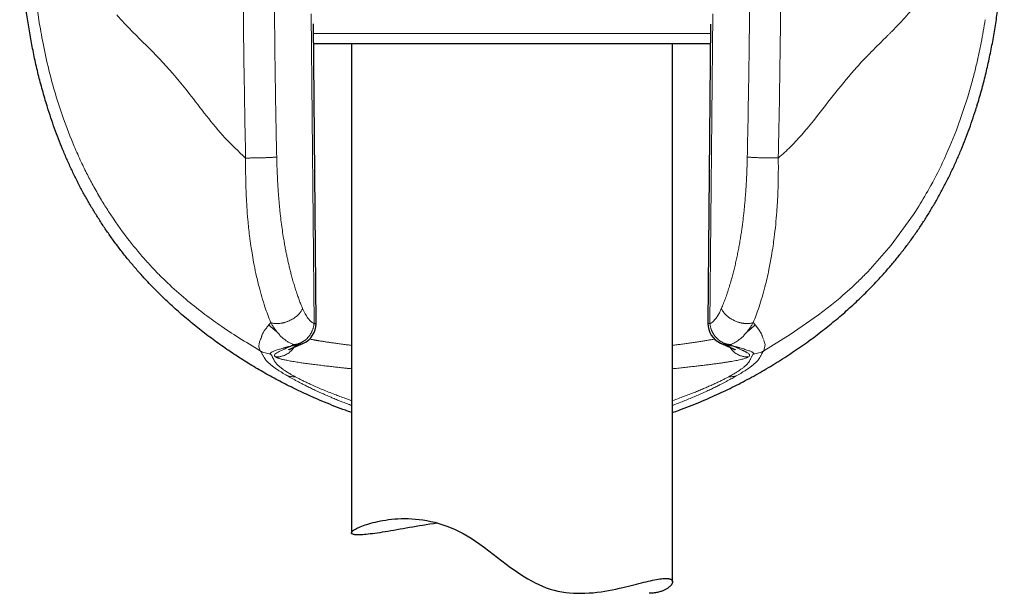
# Model space of a CAD drawing. Header units: millimetres. Extents: x 8 to 817, y 12 to 837.
# Tile 54 of 70: x 439 to 485, y 557 to 584. Entities that reach past the tile are written whole.
import ezdxf

# ---------------------------------------------------------------- set-up
doc = ezdxf.new("R2010")
doc.units = ezdxf.units.MM

msp = doc.modelspace()

# ---------------------------------------------------------------- linework, layer by layer
at = {"color": 252, "linetype": 'Continuous', "lineweight": 0}
for p, q in [((452.651, 583.82), (452.779, 569.332)), ((471.277, 569.332), (471.404, 583.82)), ((452.753, 582.889), (471.304, 582.889)), ((483.334, 579.985), (482.79, 578.385)), ((480.877, 574.579), (480.78, 574.43)), ((480.877, 574.579), (480.958, 574.706)), ((480.78, 574.43), (479.744, 573.004)), ((479.744, 573.004), (478.647, 571.758)), ((477.336, 570.532), (476.952, 570.215)), ((476.952, 570.215), (476.345, 569.744)), ((476.345, 569.744), (475.021, 568.822)), ((450.759, 569.38), (450.672, 569.273)), ((473.297, 569.38), (473.385, 569.275)), ((473.385, 569.275), (473.547, 569.072)), ((473.547, 569.072), (473.68, 568.859)), ((450.328, 568.726), (450.322, 568.7)), ((450.33, 568.738), (450.328, 568.726)), ((473.744, 568.681), (473.76, 568.63)), ((473.76, 568.63), (473.782, 568.592)), ((475.021, 568.822), (473.788, 568.066)), ((473.795, 568.56), (473.816, 568.5)), ((451.824, 568.357), (451.873, 568.36)), ((451.873, 568.351), (451.824, 568.357)), ((472.183, 568.36), (472.232, 568.357)), ((472.232, 568.357), (472.183, 568.351)), ((473.85, 568.358), (473.788, 568.066)), ((473.816, 568.5), (473.85, 568.358)), ((450.976, 567.785), (450.987, 567.778)), ((473.069, 567.778), (473.079, 567.785)), ((451.466, 566.936), (451.549, 566.888)), ((451.9, 566.853), (451.889, 566.859)), ((472.167, 566.859), (472.156, 566.853)), ((472.59, 566.936), (472.507, 566.888))]:
    msp.add_line(p, q, dxfattribs=at)
at = {"color": 7, "linetype": 'Continuous', "lineweight": 30}
for p, q in [((452.873, 569.341), (452.749, 583.347)), ((471.306, 583.336), (471.183, 569.341)), ((471.299, 582.411), (452.756, 582.411)), ((454.528, 582.411), (454.528, 559.553)), ((469.528, 557.267), (469.528, 582.411)), ((440.326, 579.45), (440.306, 579.513)), ((483.749, 579.513), (483.73, 579.451)), ((479.044, 571.287), (479.027, 571.268)), ((452.174, 568.373), (452.16, 568.367)), ((471.896, 568.368), (471.883, 568.373))]:
    msp.add_line(p, q, dxfattribs=at)
at = {"color": 7, "linetype": 'Continuous', "lineweight": 30, "flags": 128}
msp.add_lwpolyline([(458.55, 560.014), (458.526, 560.01), (458.357, 559.984), (458.189, 559.958), (458.024, 559.931), (457.862, 559.905), (457.702, 559.878), (457.545, 559.851), (457.391, 559.824), (457.239, 559.798), (457.091, 559.772), (456.945, 559.747), (456.803, 559.722), (456.654, 559.696), (456.509, 559.671), (456.367, 559.647), (456.23, 559.624), (456.098, 559.602), (455.969, 559.582), (455.846, 559.563), (455.727, 559.546), (455.613, 559.53), (455.504, 559.515), (455.4, 559.502), (455.302, 559.491), (455.214, 559.482), (455.13, 559.475), (455.052, 559.469), (454.979, 559.465), (454.91, 559.462), (454.848, 559.461), (454.79, 559.462), (454.739, 559.465), (454.692, 559.469), (454.652, 559.475), (454.617, 559.482), (454.588, 559.492), (454.565, 559.502), (454.548, 559.514), (454.536, 559.527), (454.529, 559.542), (454.528, 559.558), (454.532, 559.576), (454.542, 559.594), (454.557, 559.614), (454.578, 559.636), (454.604, 559.658), (454.635, 559.681), (454.672, 559.706), (454.715, 559.731), (454.763, 559.757), (454.816, 559.784), (454.875, 559.811), (454.939, 559.839), (455.008, 559.867), (455.083, 559.896), (455.163, 559.924), (455.249, 559.953), (455.339, 559.981), (455.435, 560.008), (455.536, 560.035), (455.645, 560.062), (455.758, 560.088), (455.877, 560.112), (456.001, 560.134), (456.13, 560.155), (456.265, 560.174), (456.404, 560.19), (456.549, 560.203), (456.698, 560.213), (456.852, 560.219), (457.011, 560.222), (457.175, 560.22), (457.342, 560.213), (457.513, 560.201), (457.689, 560.183), (457.867, 560.16), (458.05, 560.13), (458.235, 560.093), (458.424, 560.048), (458.614, 559.996), (458.802, 559.937), (458.99, 559.871), (459.179, 559.796), (459.368, 559.714), (459.557, 559.623), (459.745, 559.524), (459.932, 559.417), (460.116, 559.302), (460.325, 559.164), (460.531, 559.02), (460.736, 558.871), (460.94, 558.719), (461.143, 558.563), (461.346, 558.407), (461.551, 558.251), (461.756, 558.095), (461.964, 557.942), (462.174, 557.791), (462.388, 557.645), (462.605, 557.505), (462.769, 557.405), (462.935, 557.31), (463.105, 557.221), (463.277, 557.137), (463.452, 557.06), (463.63, 556.99), (463.812, 556.929), (463.996, 556.876), (464.176, 556.833), (464.357, 556.798), (464.539, 556.77), (464.72, 556.75), (464.902, 556.737), (465.082, 556.73), (465.26, 556.729), (465.437, 556.733), (465.629, 556.744), (465.817, 556.759), (466.003, 556.779), (466.186, 556.803), (466.365, 556.831), (466.54, 556.861), (466.712, 556.894), (466.88, 556.928), (467.044, 556.964), (467.203, 557), (467.338, 557.032), (467.469, 557.064), (467.597, 557.096), (467.722, 557.127), (467.843, 557.158), (467.961, 557.188), (468.075, 557.217), (468.186, 557.245), (468.293, 557.271), (468.396, 557.296), (468.495, 557.319), (468.59, 557.34), (468.683, 557.36), (468.772, 557.377), (468.857, 557.392), (468.936, 557.404), (469.011, 557.413), (469.082, 557.42), (469.147, 557.425), (469.208, 557.426), (469.208, 557.426)], dxfattribs=at)
at = {"color": 7, "linetype": 'Continuous', "lineweight": 30}
for centre, start, end in [((451.873, 569.332), 294.4837, 0), ((451.873, 569.332), 0, 0.5074), ((472.183, 569.332), 179.4912, 245.5009)]:
    msp.add_arc(centre, 1, start, end, dxfattribs=at)
for points, knots in [([(440.306, 579.513), (440.233, 579.757), (440.087, 580.245), (439.895, 580.984), (439.724, 581.724), (439.575, 582.466), (439.445, 583.211), (439.334, 583.957), (439.239, 584.731), (439.161, 585.531), (439.1, 586.359), (439.058, 587.188), (439.032, 588.02), (439.029, 588.575), (439.028, 588.852)], [0, 0, 0, 0, 0.080949, 0.161507, 0.241757, 0.321771, 0.401616, 0.481352, 0.56103, 0.648666, 0.736342, 0.8241, 0.911977, 1, 1, 1, 1]), ([(483.75, 579.513), (483.822, 579.753), (483.965, 580.233), (484.154, 580.962), (484.323, 581.696), (484.472, 582.436), (484.602, 583.18), (484.713, 583.929), (484.81, 584.706), (484.89, 585.511), (484.953, 586.344), (484.996, 587.179), (485.023, 588.016), (485.026, 588.573), (485.028, 588.852)], [0, 0, 0, 0, 0.079455, 0.158984, 0.238608, 0.318341, 0.398193, 0.478163, 0.558248, 0.646458, 0.734772, 0.823159, 0.911582, 1, 1, 1, 1]), ([(445.015, 571.282), (444.894, 571.412), (444.653, 571.673), (444.304, 572.076), (443.965, 572.488), (443.637, 572.91), (443.322, 573.338), (443.02, 573.772), (442.732, 574.21), (442.455, 574.655), (442.189, 575.108), (441.934, 575.571), (441.69, 576.041), (441.458, 576.517), (441.239, 576.999), (441.032, 577.483), (440.838, 577.97), (440.657, 578.458), (440.484, 578.951), (440.379, 579.284), (440.326, 579.45)], [0, 0, 0, 0, 0.055982, 0.112088, 0.168285, 0.22454, 0.28082, 0.336085, 0.391306, 0.446449, 0.50148, 0.557371, 0.613152, 0.668867, 0.724559, 0.780269, 0.835039, 0.889896, 0.944874, 1, 1, 1, 1]), ([(481.857, 575.095), (481.944, 575.251), (482.117, 575.562), (482.362, 576.037), (482.596, 576.516), (482.817, 577), (483.024, 577.486), (483.219, 577.974), (483.401, 578.462), (483.573, 578.955), (483.678, 579.286), (483.731, 579.451)], [0, 0, 0, 0, 0.112672, 0.22506, 0.33722, 0.449204, 0.56106, 0.670833, 0.78056, 0.890273, 1, 1, 1, 1]), ([(479.045, 571.286), (479.168, 571.419), (479.414, 571.685), (479.768, 572.094), (480.109, 572.509), (480.436, 572.93), (480.748, 573.355), (481.046, 573.784), (481.329, 574.215), (481.6, 574.652), (481.771, 574.948), (481.857, 575.095)], [0, 0, 0, 0, 0.11475, 0.228687, 0.341818, 0.454218, 0.565964, 0.67515, 0.783842, 0.892106, 1, 1, 1, 1]), ([(452.788, 565.868), (452.546, 565.977), (452.062, 566.195), (451.35, 566.549), (450.649, 566.924), (449.961, 567.322), (449.286, 567.741), (448.626, 568.183), (447.981, 568.645), (447.351, 569.13), (446.739, 569.635), (446.144, 570.163), (445.567, 570.709), (445.199, 571.091), (445.015, 571.282)], [0, 0, 0, 0, 0.083426, 0.166822, 0.250186, 0.333516, 0.416815, 0.500089, 0.583346, 0.6666, 0.749868, 0.833172, 0.916539, 1, 1, 1, 1]), ([(471.288, 565.877), (471.564, 566.002), (472.116, 566.252), (472.924, 566.664), (473.714, 567.101), (474.485, 567.565), (475.234, 568.053), (475.946, 568.555), (476.622, 569.068), (477.262, 569.59), (477.877, 570.131), (478.468, 570.688), (478.841, 571.075), (479.028, 571.268)], [0, 0, 0, 0, 0.095843, 0.191375, 0.286528, 0.381229, 0.475404, 0.56898, 0.656597, 0.743561, 0.829816, 0.915311, 1, 1, 1, 1]), ([(451.594, 568.11), (451.594, 568.11), (451.594, 568.11), (451.595, 568.111), (451.597, 568.112), (451.601, 568.115), (451.608, 568.118), (451.615, 568.122), (451.623, 568.126), (451.63, 568.13), (451.637, 568.133), (451.643, 568.136), (451.65, 568.139), (451.657, 568.143), (451.666, 568.147), (451.678, 568.153), (451.693, 568.16), (451.714, 568.169), (451.738, 568.181), (451.768, 568.194), (451.802, 568.209), (451.839, 568.226), (451.88, 568.244), (451.926, 568.264), (451.977, 568.286), (452.036, 568.312), (452.097, 568.338), (452.14, 568.357), (452.161, 568.366)], [0, 0, 0, 0, 0.008081, 0.032665, 0.060817, 0.091596, 0.126056, 0.162096, 0.193369, 0.215963, 0.23431, 0.252154, 0.269977, 0.287778, 0.305826, 0.330859, 0.361966, 0.399165, 0.442472, 0.49191, 0.547505, 0.600082, 0.657226, 0.718967, 0.785335, 0.85637, 0.932116, 1, 1, 1, 1]), ([(452.173, 568.372), (452.192, 568.38), (452.23, 568.397), (452.268, 568.414), (452.287, 568.422)], [0, 0, 0, 0, 0.500764, 1, 1, 1, 1]), ([(471.768, 568.422), (471.787, 568.414), (471.825, 568.397), (471.863, 568.38), (471.883, 568.372)], [0, 0, 0, 0, 0.4992361, 1, 1, 1, 1]), ([(471.895, 568.366), (471.916, 568.357), (471.96, 568.338), (472.022, 568.311), (472.08, 568.285), (472.132, 568.263), (472.177, 568.243), (472.216, 568.226), (472.248, 568.212), (472.275, 568.2), (472.296, 568.19), (472.314, 568.182), (472.33, 568.175), (472.343, 568.169), (472.353, 568.164), (472.362, 568.16), (472.37, 568.156), (472.379, 568.152), (472.39, 568.147), (472.4, 568.142), (472.411, 568.136), (472.422, 568.131), (472.431, 568.127), (472.438, 568.123), (472.444, 568.12), (472.45, 568.117), (472.454, 568.115), (472.458, 568.113), (472.46, 568.111), (472.461, 568.111), (472.461, 568.111), (472.461, 568.111)], [0, 0, 0, 0, 0.069153, 0.145811, 0.217055, 0.282936, 0.343493, 0.398761, 0.448769, 0.486004, 0.519702, 0.549873, 0.576524, 0.599663, 0.619298, 0.635433, 0.650138, 0.67128, 0.695435, 0.722597, 0.752756, 0.782794, 0.812528, 0.838277, 0.861712, 0.886793, 0.91367, 0.941249, 0.968881, 0.998495, 1, 1, 1, 1]), ([(454.528, 565.181), (454.433, 565.215), (454.174, 565.306), (453.754, 565.466), (453.268, 565.661), (452.948, 565.799), (452.788, 565.868)], [0, 0, 0, 0, 0.1605444, 0.4403786, 0.7202035, 1, 1, 1, 1]), ([(469.528, 565.181), (469.629, 565.217), (469.895, 565.31), (470.321, 565.473), (470.807, 565.669), (471.128, 565.808), (471.288, 565.877)], [0, 0, 0, 0, 0.16953, 0.446653, 0.723495, 1, 1, 1, 1]), ([(469.208, 557.426), (469.227, 557.426), (469.264, 557.425), (469.314, 557.421), (469.359, 557.414), (469.399, 557.404), (469.434, 557.391), (469.463, 557.376), (469.487, 557.359), (469.506, 557.338), (469.519, 557.316), (469.526, 557.291), (469.529, 557.265), (469.525, 557.236), (469.517, 557.207), (469.503, 557.176), (469.484, 557.144), (469.46, 557.112), (469.431, 557.078), (469.396, 557.045), (469.357, 557.011), (469.312, 556.977), (469.262, 556.944), (469.206, 556.912), (469.145, 556.881), (469.077, 556.85), (469.001, 556.821), (468.917, 556.794), (468.826, 556.771), (468.728, 556.752), (468.625, 556.738), (468.526, 556.73), (468.459, 556.729), (468.432, 556.729)], [0, 0, 0, 0, 0.031602, 0.063204, 0.094922, 0.126639, 0.158472, 0.190304, 0.222248, 0.254192, 0.286246, 0.318299, 0.350457, 0.382614, 0.414129, 0.445644, 0.477249, 0.508853, 0.540546, 0.572239, 0.604018, 0.635797, 0.667665, 0.699532, 0.731493, 0.763453, 0.798528, 0.833638, 0.868887, 0.904136, 0.939579, 0.97502, 1, 1, 1, 1])]:
    msp.add_open_spline(points, degree=3, knots=knots, dxfattribs=at)
at = {"color": 252, "linetype": 'Continuous', "lineweight": 0}
for points, knots in [([(439.532, 588.852), (439.539, 588.274), (439.554, 587.106), (439.676, 585.33), (439.839, 584.146), (439.922, 583.542)], [0, 0, 0, 0, 0.324014, 0.655125, 1, 1, 1, 1]), ([(449.585, 577.075), (449.573, 577.652), (449.546, 578.908), (449.512, 580.95), (449.482, 583.305), (449.46, 585.974), (449.457, 587.858), (449.456, 588.852)], [0, 0, 0, 0, 0.146911, 0.3203551, 0.5203364, 0.7468724, 1, 1, 1, 1]), ([(451.035, 577.123), (451.023, 577.681), (451, 578.796), (450.972, 580.469), (450.949, 582.144), (450.931, 583.819), (450.918, 585.496), (450.91, 587.174), (450.909, 588.293), (450.909, 588.852)], [0, 0, 0, 0, 0.142685, 0.285414, 0.428196, 0.571038, 0.713948, 0.856933, 1, 1, 1, 1]), ([(473.147, 588.852), (473.146, 588.293), (473.145, 587.174), (473.137, 585.496), (473.125, 583.819), (473.107, 582.144), (473.083, 580.469), (473.055, 578.796), (473.032, 577.681), (473.021, 577.123)], [0, 0, 0, 0, 0.1430706, 0.2860575, 0.4289682, 0.5718102, 0.7145911, 0.8573185, 1, 1, 1, 1]), ([(474.468, 577.08), (474.507, 579.041), (474.584, 582.963), (474.594, 586.889), (474.6, 588.852)], [0, 0, 0, 0, 0.500006, 1, 1, 1, 1]), ([(481.099, 584.477), (480.89, 584.222), (480.474, 583.714), (480.005, 583.235), (479.771, 582.997)], [0, 0, 0, 0, 0.503271, 1, 1, 1, 1]), ([(443.559, 583.762), (443.708, 583.6), (444.004, 583.278), (444.321, 582.959), (444.478, 582.801)], [0, 0, 0, 0, 0.503048, 1, 1, 1, 1]), ([(439.922, 583.542), (439.984, 583.169), (440.116, 582.381), (440.374, 581.226), (440.687, 580.071), (441.07, 578.869), (441.397, 578.058), (441.578, 577.611)], [0, 0, 0, 0, 0.18327, 0.386117, 0.574014, 0.765104, 1, 1, 1, 1]), ([(484.134, 583.542), (484.105, 583.365), (484.047, 583.002), (483.943, 582.447), (483.823, 581.865), (483.683, 581.258), (483.522, 580.628), (483.398, 580.203), (483.334, 579.985)], [0, 0, 0, 0, 0.146715, 0.301432, 0.464128, 0.634787, 0.813406, 1, 1, 1, 1]), ([(479.771, 582.997), (479.737, 582.962), (479.673, 582.897), (479.608, 582.831), (479.577, 582.8)], [0, 0, 0, 0, 0.530901, 1, 1, 1, 1]), ([(444.478, 582.801), (444.89, 582.397), (445.714, 581.589), (446.815, 580.281), (447.747, 579.047), (448.596, 577.997), (449.252, 577.385), (449.585, 577.075)], [0, 0, 0, 0, 0.249273, 0.498161, 0.664895, 0.830446, 1, 1, 1, 1]), ([(479.577, 582.8), (479.421, 582.644), (479.187, 582.411), (478.909, 582.134), (478.774, 581.997), (478.711, 581.932), (478.683, 581.902), (478.672, 581.89), (478.667, 581.886), (478.666, 581.884), (478.666, 581.883)], [0, 0, 0, 0, 0.523139, 0.779993, 0.903758, 0.961525, 0.986167, 0.995284, 0.998308, 1, 1, 1, 1]), ([(478.666, 581.883), (478.583, 581.799), (478.406, 581.619), (478.232, 581.428), (478.139, 581.326)], [0, 0, 0, 0, 0.470214, 1, 1, 1, 1]), ([(478.139, 581.326), (477.811, 580.942), (477.155, 580.174), (476.506, 579.324), (476.182, 578.899)], [0, 0, 0, 0, 0.500215, 1, 1, 1, 1]), ([(476.182, 578.899), (476.084, 578.777), (475.905, 578.554), (475.717, 578.338), (475.632, 578.241)], [0, 0, 0, 0, 0.548286, 1, 1, 1, 1]), ([(475.632, 578.241), (475.443, 578.03), (475.161, 577.715), (474.807, 577.374), (474.628, 577.213), (474.54, 577.137), (474.499, 577.103), (474.479, 577.087), (474.471, 577.082), (474.468, 577.08)], [0, 0, 0, 0, 0.514495, 0.769708, 0.894636, 0.954701, 0.981751, 0.993176, 1, 1, 1, 1]), ([(482.79, 578.385), (482.583, 577.876), (482.204, 576.943), (481.576, 575.72), (481.148, 575.018), (480.958, 574.706)], [0, 0, 0, 0, 0.399682, 0.732943, 1, 1, 1, 1]), ([(441.578, 577.611), (441.684, 577.369), (441.877, 576.928), (442.186, 576.3), (442.501, 575.707), (442.831, 575.131), (443.068, 574.755), (443.18, 574.577)], [0, 0, 0, 0, 0.230082, 0.4197681, 0.6103057, 0.815912, 1, 1, 1, 1]), ([(449.585, 577.075), (449.584, 576.968), (449.582, 576.775), (449.583, 576.463), (449.587, 576.142), (449.596, 575.736), (449.613, 575.29), (449.642, 574.753), (449.689, 574.135), (449.754, 573.523), (449.823, 573.01), (449.887, 572.6), (449.962, 572.169), (450.069, 571.639), (450.237, 570.931), (450.462, 570.146), (450.665, 569.623), (450.759, 569.38)], [0, 0, 0, 0, 0.037845, 0.068137, 0.110551, 0.151393, 0.212244, 0.269899, 0.344065, 0.436134, 0.495244, 0.53662, 0.592223, 0.662161, 0.746488, 0.882381, 1, 1, 1, 1]), ([(451.035, 577.123), (451.021, 577.122), (450.992, 577.119), (450.937, 577.114), (450.873, 577.11), (450.799, 577.105), (450.715, 577.1), (450.643, 577.097), (450.584, 577.095), (450.539, 577.093), (450.485, 577.091), (450.431, 577.089), (450.377, 577.087), (450.307, 577.085), (450.223, 577.083), (450.127, 577.081), (450.038, 577.08), (449.957, 577.079), (449.885, 577.078), (449.817, 577.077), (449.755, 577.077), (449.699, 577.076), (449.653, 577.076), (449.616, 577.076), (449.594, 577.075), (449.585, 577.075)], [0, 0, 0, 0, 0.0554831, 0.1131556, 0.1728523, 0.2343541, 0.2973883, 0.3616333, 0.3832654, 0.4158621, 0.4504777, 0.4842406, 0.5170899, 0.5489739, 0.6096615, 0.6660825, 0.7181101, 0.765715, 0.8089428, 0.8478932, 0.889175, 0.924758, 0.9549179, 0.9799188, 1, 1, 1, 1]), ([(452.244, 570.043), (452.217, 570.109), (452.162, 570.24), (452.084, 570.445), (452.007, 570.657), (451.934, 570.876), (451.862, 571.101), (451.794, 571.333), (451.731, 571.56), (451.674, 571.778), (451.622, 571.988), (451.572, 572.202), (451.525, 572.418), (451.479, 572.639), (451.436, 572.862), (451.395, 573.089), (451.349, 573.365), (451.298, 573.693), (451.246, 574.075), (451.207, 574.412), (451.176, 574.701), (451.153, 574.94), (451.133, 575.175), (451.112, 575.44), (451.092, 575.736), (451.073, 576.071), (451.057, 576.415), (451.044, 576.766), (451.038, 577.004), (451.035, 577.123)], [0, 0, 0, 0, 0.03526, 0.070651, 0.106208, 0.141969, 0.177968, 0.214239, 0.250818, 0.281896, 0.313005, 0.344166, 0.375399, 0.406722, 0.438155, 0.469718, 0.501428, 0.552197, 0.603568, 0.655614, 0.686629, 0.717917, 0.749492, 0.778781, 0.821236, 0.86456, 0.908778, 0.953917, 1, 1, 1, 1]), ([(473.021, 577.123), (473.017, 576.981), (473.01, 576.701), (472.993, 576.286), (472.975, 575.936), (472.958, 575.648), (472.942, 575.419), (472.924, 575.187), (472.903, 574.951), (472.88, 574.709), (472.855, 574.469), (472.828, 574.233), (472.799, 573.999), (472.767, 573.769), (472.734, 573.543), (472.697, 573.305), (472.655, 573.056), (472.607, 572.798), (472.557, 572.544), (472.504, 572.295), (472.448, 572.049), (472.39, 571.808), (472.324, 571.556), (472.251, 571.294), (472.17, 571.025), (472.085, 570.766), (471.998, 570.515), (471.907, 570.274), (471.843, 570.12), (471.812, 570.044)], [0, 0, 0, 0, 0.054609, 0.107905, 0.15993, 0.19001, 0.219674, 0.24893, 0.280422, 0.312339, 0.343981, 0.375361, 0.406495, 0.4374, 0.468089, 0.498581, 0.534779, 0.570797, 0.606664, 0.642407, 0.678056, 0.71364, 0.749188, 0.791817, 0.834042, 0.875916, 0.917496, 0.958838, 1, 1, 1, 1]), ([(474.468, 577.08), (474.441, 577.079), (474.385, 577.078), (474.293, 577.078), (474.195, 577.078), (474.091, 577.079), (473.983, 577.08), (473.871, 577.082), (473.759, 577.084), (473.649, 577.088), (473.542, 577.091), (473.44, 577.095), (473.346, 577.1), (473.261, 577.104), (473.185, 577.109), (473.12, 577.114), (473.064, 577.119), (473.035, 577.122), (473.021, 577.123)], [0, 0, 0, 0, 0.056337, 0.114918, 0.175571, 0.238067, 0.302119, 0.36739, 0.433501, 0.500038, 0.566574, 0.632682, 0.697948, 0.761993, 0.824478, 0.885118, 0.943683, 1, 1, 1, 1]), ([(474.468, 577.08), (474.47, 576.906), (474.472, 576.558), (474.466, 576.047), (474.452, 575.526), (474.429, 575.032), (474.395, 574.506), (474.348, 573.958), (474.289, 573.428), (474.222, 572.94), (474.143, 572.437), (474.022, 571.795), (473.873, 571.148), (473.715, 570.573), (473.576, 570.129), (473.438, 569.733), (473.342, 569.494), (473.296, 569.38)], [0, 0, 0, 0, 0.061305, 0.122791, 0.181039, 0.246333, 0.299594, 0.370595, 0.445736, 0.495462, 0.554003, 0.637636, 0.746546, 0.816841, 0.882534, 0.94359, 1, 1, 1, 1]), ([(443.18, 574.577), (443.467, 574.151), (443.988, 573.378), (444.576, 572.685), (444.84, 572.375)], [0, 0, 0, 0, 0.552011, 1, 1, 1, 1]), ([(444.84, 572.375), (444.972, 572.227), (445.22, 571.951), (445.584, 571.575), (445.812, 571.355), (445.926, 571.245)], [0, 0, 0, 0, 0.363279, 0.678903, 1, 1, 1, 1]), ([(478.647, 571.758), (478.496, 571.606), (478.202, 571.308), (477.765, 570.902), (477.482, 570.658), (477.336, 570.532)], [0, 0, 0, 0, 0.3356992, 0.6559288, 1, 1, 1, 1]), ([(445.926, 571.245), (446.216, 570.979), (446.783, 570.461), (447.57, 569.842), (448.373, 569.26), (449.247, 568.673), (449.927, 568.269), (450.267, 568.066)], [0, 0, 0, 0, 0.209239, 0.408429, 0.599037, 0.799277, 1, 1, 1, 1]), ([(450.759, 569.38), (450.772, 569.376), (450.8, 569.367), (450.848, 569.355), (450.905, 569.346), (450.971, 569.339), (451.049, 569.336), (451.134, 569.339), (451.194, 569.346), (451.226, 569.351), (451.231, 569.352), (451.236, 569.352), (451.241, 569.353), (451.254, 569.355), (451.275, 569.359), (451.308, 569.365), (451.347, 569.374), (451.391, 569.385), (451.441, 569.4), (451.497, 569.418), (451.558, 569.441), (451.633, 569.473), (451.716, 569.514), (451.804, 569.565), (451.883, 569.618), (451.953, 569.672), (452.014, 569.726), (452.07, 569.782), (452.12, 569.839), (452.162, 569.896), (452.196, 569.949), (452.223, 569.998), (452.237, 570.029), (452.244, 570.043)], [0, 0, 0, 0, 0.026327, 0.057035, 0.092406, 0.132732, 0.17829, 0.22932, 0.276543, 0.279627, 0.282173, 0.284887, 0.287771, 0.290824, 0.305754, 0.323824, 0.34508, 0.369562, 0.397306, 0.428327, 0.462617, 0.500134, 0.556415, 0.610357, 0.661731, 0.710379, 0.756211, 0.799192, 0.847023, 0.89086, 0.930848, 0.967163, 1, 1, 1, 1]), ([(452.779, 569.332), (452.759, 569.344), (452.72, 569.366), (452.661, 569.411), (452.603, 569.464), (452.546, 569.526), (452.486, 569.602), (452.424, 569.692), (452.361, 569.798), (452.3, 569.915), (452.263, 570), (452.244, 570.043)], [0, 0, 0, 0, 0.097907, 0.196445, 0.295995, 0.396922, 0.49958, 0.624009, 0.748511, 0.873655, 1, 1, 1, 1]), ([(471.812, 570.044), (471.797, 570.009), (471.767, 569.94), (471.719, 569.845), (471.67, 569.755), (471.618, 569.673), (471.56, 569.589), (471.496, 569.509), (471.424, 569.436), (471.351, 569.375), (471.301, 569.347), (471.277, 569.332)], [0, 0, 0, 0, 0.10105, 0.201332, 0.301132, 0.400739, 0.500446, 0.628325, 0.753736, 0.877383, 1, 1, 1, 1]), ([(471.812, 570.044), (471.823, 570.019), (471.846, 569.97), (471.891, 569.898), (471.943, 569.829), (472.001, 569.765), (472.062, 569.707), (472.126, 569.653), (472.192, 569.604), (472.257, 569.561), (472.312, 569.529), (472.355, 569.506), (472.381, 569.493), (472.396, 569.486), (472.403, 569.482), (472.41, 569.479), (472.416, 569.476), (472.422, 569.473), (472.428, 569.471), (472.457, 569.457), (472.507, 569.436), (472.577, 569.411), (472.641, 569.391), (472.699, 569.376), (472.752, 569.364), (472.791, 569.357), (472.819, 569.352), (472.84, 569.349), (472.863, 569.346), (472.885, 569.343), (472.906, 569.341), (472.95, 569.338), (473.012, 569.336), (473.088, 569.339), (473.154, 569.346), (473.209, 569.356), (473.256, 569.367), (473.284, 569.376), (473.296, 569.38)], [0, 0, 0, 0, 0.055339, 0.109773, 0.1627, 0.213557, 0.261833, 0.30709, 0.353747, 0.395772, 0.432887, 0.454603, 0.474063, 0.47812, 0.482061, 0.485888, 0.489599, 0.493194, 0.496674, 0.500039, 0.543208, 0.582443, 0.617685, 0.648926, 0.679206, 0.704585, 0.713738, 0.726568, 0.739127, 0.751415, 0.763432, 0.775179, 0.8252, 0.869859, 0.909393, 0.944074, 0.974185, 1, 1, 1, 1]), ([(450.672, 569.273), (450.651, 569.249), (450.609, 569.201), (450.552, 569.131), (450.502, 569.064), (450.457, 569.001), (450.421, 568.944), (450.393, 568.895), (450.371, 568.852), (450.353, 568.812), (450.339, 568.775), (450.333, 568.75), (450.33, 568.738)], [0, 0, 0, 0, 0.131706, 0.260427, 0.385348, 0.505643, 0.620477, 0.706329, 0.787886, 0.864739, 0.936008, 1, 1, 1, 1]), ([(450.672, 569.273), (450.711, 569.235), (450.789, 569.159), (450.913, 569.053), (451, 568.988), (451.043, 568.956)], [0, 0, 0, 0, 0.330764, 0.664293, 1, 1, 1, 1]), ([(450.759, 569.38), (450.77, 569.361), (450.793, 569.32), (450.831, 569.257), (450.874, 569.188), (450.924, 569.114), (450.981, 569.034), (451.021, 568.982), (451.043, 568.955)], [0, 0, 0, 0, 0.122866, 0.263057, 0.420708, 0.595968, 0.789002, 1, 1, 1, 1]), ([(452.779, 569.332), (452.777, 569.315), (452.773, 569.279), (452.764, 569.225), (452.752, 569.17), (452.736, 569.113), (452.716, 569.055), (452.695, 569.002), (452.674, 568.955), (452.653, 568.914), (452.63, 568.872), (452.605, 568.832), (452.578, 568.793), (452.551, 568.755), (452.52, 568.717), (452.478, 568.669), (452.42, 568.612), (452.363, 568.565), (452.321, 568.534), (452.297, 568.517), (452.272, 568.501), (452.246, 568.485), (452.219, 568.47), (452.188, 568.454), (452.15, 568.435), (452.105, 568.417), (452.059, 568.4), (452.016, 568.387), (451.974, 568.377), (451.926, 568.367), (451.891, 568.363), (451.873, 568.36)], [0, 0, 0, 0, 0.036908, 0.074318, 0.112842, 0.152961, 0.19503, 0.239295, 0.269054, 0.300227, 0.332848, 0.366935, 0.397262, 0.429094, 0.462439, 0.497305, 0.560224, 0.630688, 0.650405, 0.670642, 0.691399, 0.712675, 0.734469, 0.75678, 0.789036, 0.823962, 0.861559, 0.893401, 0.922389, 0.957923, 1, 1, 1, 1]), ([(452.779, 569.332), (452.788, 569.333), (452.805, 569.334), (452.824, 569.335), (452.838, 569.336), (452.847, 569.337), (452.853, 569.337), (452.857, 569.338), (452.86, 569.338), (452.863, 569.339), (452.865, 569.339), (452.867, 569.339), (452.869, 569.34), (452.87, 569.34), (452.871, 569.34), (452.872, 569.341), (452.873, 569.342), (452.873, 569.341), (452.873, 569.341)], [0, 0, 0, 0, 0.151906, 0.284196, 0.396866, 0.489915, 0.53906, 0.593047, 0.641577, 0.684648, 0.722261, 0.758526, 0.809057, 0.849976, 0.887059, 0.930011, 0.977802, 1, 1, 1, 1]), ([(471.183, 569.341), (471.187, 569.34), (471.195, 569.337), (471.249, 569.334), (471.277, 569.332)], [0, 0, 0, 0, 0.499995, 1, 1, 1, 1]), ([(472.183, 568.36), (472.169, 568.362), (472.141, 568.365), (472.096, 568.374), (472.051, 568.384), (472.005, 568.398), (471.96, 568.413), (471.913, 568.432), (471.867, 568.454), (471.822, 568.478), (471.779, 568.503), (471.736, 568.533), (471.7, 568.559), (471.673, 568.581), (471.653, 568.598), (471.632, 568.617), (471.611, 568.637), (471.59, 568.657), (471.563, 568.686), (471.529, 568.725), (471.489, 568.775), (471.46, 568.818), (471.44, 568.85), (471.428, 568.869), (471.417, 568.888), (471.406, 568.908), (471.395, 568.929), (471.384, 568.951), (471.373, 568.973), (471.36, 569.003), (471.343, 569.045), (471.323, 569.102), (471.304, 569.169), (471.287, 569.247), (471.28, 569.303), (471.277, 569.332)], [0, 0, 0, 0, 0.030666, 0.063637, 0.099513, 0.133922, 0.166968, 0.203389, 0.243217, 0.275546, 0.310765, 0.348883, 0.385981, 0.403731, 0.422163, 0.441279, 0.461078, 0.481561, 0.502726, 0.542723, 0.586462, 0.633948, 0.648657, 0.663692, 0.679053, 0.694738, 0.710749, 0.727085, 0.743745, 0.76073, 0.795018, 0.836086, 0.883941, 0.938581, 1, 1, 1, 1]), ([(473.385, 569.275), (473.346, 569.237), (473.268, 569.16), (473.143, 569.054), (473.056, 568.989), (473.012, 568.956)], [0, 0, 0, 0, 0.330738, 0.664269, 1, 1, 1, 1]), ([(473.013, 568.955), (473.034, 568.982), (473.075, 569.034), (473.131, 569.114), (473.181, 569.188), (473.225, 569.257), (473.263, 569.32), (473.286, 569.361), (473.297, 569.38)], [0, 0, 0, 0, 0.211, 0.404035, 0.579295, 0.736946, 0.877136, 1, 1, 1, 1]), ([(450.322, 568.7), (450.295, 568.64), (450.241, 568.522), (450.205, 568.376), (450.19, 568.203), (450.236, 568.121), (450.267, 568.066)], [0, 0, 0, 0, 0.203071, 0.400167, 0.590638, 1, 1, 1, 1]), ([(451.043, 568.955), (451.081, 568.909), (451.158, 568.816), (451.281, 568.693), (451.408, 568.584), (451.542, 568.49), (451.68, 568.412), (451.776, 568.375), (451.824, 568.357)], [0, 0, 0, 0, 0.162448, 0.326172, 0.491396, 0.658453, 0.827796, 1, 1, 1, 1]), ([(453.684, 568.431), (453.625, 568.439), (453.505, 568.456), (453.333, 568.482), (453.163, 568.508), (453.046, 568.527), (452.975, 568.539), (452.949, 568.543), (452.923, 568.548), (452.9, 568.552), (452.885, 568.554), (452.876, 568.556), (452.869, 568.557), (452.856, 568.559), (452.837, 568.563), (452.812, 568.567), (452.778, 568.573), (452.734, 568.581), (452.679, 568.592), (452.622, 568.603), (452.585, 568.611), (452.567, 568.615)], [0, 0, 0, 0, 0.129174, 0.263959, 0.404356, 0.550365, 0.574887, 0.599561, 0.624386, 0.649363, 0.665854, 0.667665, 0.674906, 0.686317, 0.70534, 0.730275, 0.76112, 0.809696, 0.868131, 0.936423, 1, 1, 1, 1]), ([(471.489, 568.615), (471.488, 568.615), (471.443, 568.605), (471.339, 568.585), (471.175, 568.555), (470.994, 568.524), (470.801, 568.494), (470.595, 568.462), (470.446, 568.441), (470.372, 568.431)], [0, 0, 0, 0, 0.001598, 0.170659, 0.338655, 0.505587, 0.671455, 0.836259, 1, 1, 1, 1]), ([(472.232, 568.357), (472.268, 568.37), (472.34, 568.397), (472.445, 568.451), (472.548, 568.513), (472.658, 568.593), (472.775, 568.693), (472.897, 568.816), (472.974, 568.909), (473.013, 568.955)], [0, 0, 0, 0, 0.129455, 0.25721, 0.383528, 0.508632, 0.673847, 0.837562, 1, 1, 1, 1]), ([(473.68, 568.859), (473.69, 568.839), (473.703, 568.809), (473.726, 568.75), (473.736, 568.71), (473.744, 568.681)], [0, 0, 0, 0, 0.3362612, 0.502127, 1, 1, 1, 1]), ([(450.747, 567.923), (450.744, 567.929), (450.738, 567.942), (450.746, 567.961), (450.766, 567.981), (450.798, 568.002), (450.842, 568.024), (450.9, 568.049), (450.973, 568.076), (451.062, 568.105), (451.152, 568.133), (451.239, 568.159), (451.3, 568.178), (451.344, 568.191), (451.371, 568.199), (451.397, 568.207), (451.423, 568.215), (451.441, 568.22), (451.449, 568.222)], [0, 0, 0, 0, 0.0739691, 0.150307, 0.2288595, 0.3094356, 0.3918158, 0.4757595, 0.5713142, 0.6681322, 0.7658303, 0.8308707, 0.8969626, 0.9180476, 0.9393139, 0.960746, 0.9815217, 1, 1, 1, 1]), ([(451.731, 568.3), (451.712, 568.291), (451.668, 568.271), (451.597, 568.238), (451.517, 568.202), (451.436, 568.165), (451.358, 568.129), (451.283, 568.094), (451.21, 568.059), (451.139, 568.024), (451.063, 567.984), (450.995, 567.942), (450.948, 567.901), (450.927, 567.867), (450.927, 567.837), (450.943, 567.81), (450.966, 567.793), (450.976, 567.785)], [0, 0, 0, 0, 0.031287, 0.070458, 0.117464, 0.172247, 0.221635, 0.275927, 0.335088, 0.399081, 0.467866, 0.576035, 0.67627, 0.768686, 0.853386, 0.930464, 1, 1, 1, 1]), ([(451.852, 568.232), (451.849, 568.227), (451.831, 568.198), (451.795, 568.15), (451.734, 568.08), (451.659, 568.011), (451.572, 567.945), (451.484, 567.893), (451.398, 567.852), (451.316, 567.823), (451.238, 567.802), (451.167, 567.788), (451.101, 567.781), (451.042, 567.777), (451.005, 567.778), (450.987, 567.778)], [0, 0, 0, 0, 0.016976, 0.097765, 0.176352, 0.289477, 0.396306, 0.496338, 0.58928, 0.675022, 0.753598, 0.825147, 0.889886, 0.948076, 1, 1, 1, 1]), ([(451.449, 568.222), (451.457, 568.225), (451.471, 568.228), (451.489, 568.232), (451.498, 568.234), (451.5, 568.235), (451.501, 568.235), (451.501, 568.235)], [0, 0, 0, 0, 0.522603, 0.869322, 0.961185, 0.995318, 1, 1, 1, 1]), ([(451.501, 568.235), (451.515, 568.238), (451.543, 568.245), (451.587, 568.257), (451.633, 568.27), (451.682, 568.285), (451.715, 568.295), (451.731, 568.3)], [0, 0, 0, 0, 0.170348, 0.358654, 0.561083, 0.775088, 1, 1, 1, 1]), ([(452.16, 568.367), (452.139, 568.358), (452.089, 568.336), (452.005, 568.314), (451.912, 568.299), (451.821, 568.294), (451.761, 568.298), (451.731, 568.3)], [0, 0, 0, 0, 0.1576664, 0.3784428, 0.5929264, 0.8003161, 1, 1, 1, 1]), ([(451.824, 568.357), (451.813, 568.35), (451.792, 568.337), (451.759, 568.318), (451.74, 568.306), (451.731, 568.3)], [0, 0, 0, 0, 0.3372462, 0.6698905, 1, 1, 1, 1]), ([(452.287, 568.423), (452.282, 568.42), (452.263, 568.411), (452.228, 568.398), (452.182, 568.382), (452.131, 568.369), (452.081, 568.359), (452.032, 568.353), (451.985, 568.349), (451.932, 568.348), (451.893, 568.35), (451.873, 568.351)], [0, 0, 0, 0, 0.037264, 0.151381, 0.264268, 0.386855, 0.519149, 0.630639, 0.73106, 0.854184, 1, 1, 1, 1]), ([(454.528, 568.32), (454.467, 568.328), (454.326, 568.345), (454.116, 568.372), (453.894, 568.402), (453.754, 568.421), (453.684, 568.431)], [0, 0, 0, 0, 0.2013174, 0.4620522, 0.7282794, 1, 1, 1, 1]), ([(470.372, 568.431), (470.303, 568.421), (470.166, 568.402), (469.948, 568.374), (469.737, 568.346), (469.594, 568.328), (469.528, 568.32)], [0, 0, 0, 0, 0.266252, 0.527235, 0.782949, 1, 1, 1, 1]), ([(472.183, 568.351), (472.164, 568.35), (472.125, 568.348), (472.066, 568.349), (472.01, 568.354), (471.952, 568.363), (471.892, 568.377), (471.841, 568.393), (471.802, 568.408), (471.782, 568.416), (471.771, 568.421), (471.768, 568.423)], [0, 0, 0, 0, 0.134658, 0.269964, 0.410848, 0.535502, 0.680613, 0.848158, 0.91163, 0.980123, 1, 1, 1, 1]), ([(472.324, 568.3), (472.292, 568.298), (472.227, 568.293), (472.129, 568.3), (472.031, 568.318), (471.952, 568.341), (471.909, 568.361), (471.896, 568.368)], [0, 0, 0, 0, 0.2163195, 0.439294, 0.6678925, 0.9008973, 1, 1, 1, 1]), ([(473.069, 567.778), (473.051, 567.778), (473.014, 567.777), (472.954, 567.781), (472.889, 567.788), (472.817, 567.802), (472.74, 567.823), (472.657, 567.852), (472.571, 567.893), (472.484, 567.945), (472.396, 568.011), (472.322, 568.08), (472.261, 568.15), (472.224, 568.198), (472.207, 568.227), (472.204, 568.231)], [0, 0, 0, 0, 0.051927, 0.11012, 0.174863, 0.246416, 0.324996, 0.410742, 0.50369, 0.603727, 0.710563, 0.823693, 0.902285, 0.983078, 1, 1, 1, 1]), ([(472.324, 568.3), (472.32, 568.303), (472.311, 568.308), (472.297, 568.317), (472.281, 568.327), (472.265, 568.337), (472.249, 568.347), (472.238, 568.353), (472.232, 568.357)], [0, 0, 0, 0, 0.142955, 0.307609, 0.49375, 0.663117, 0.832004, 1, 1, 1, 1]), ([(472.678, 568.201), (472.677, 568.201), (472.674, 568.202), (472.662, 568.206), (472.641, 568.212), (472.615, 568.22), (472.593, 568.226), (472.571, 568.231), (472.552, 568.236), (472.53, 568.241), (472.498, 568.249), (472.45, 568.262), (472.389, 568.28), (472.347, 568.293), (472.324, 568.3)], [0, 0, 0, 0, 0.002473, 0.022743, 0.126268, 0.19978, 0.264847, 0.319462, 0.372681, 0.416274, 0.486761, 0.636692, 0.807989, 1, 1, 1, 1]), ([(472.324, 568.3), (472.406, 568.263), (472.568, 568.189), (472.715, 568.124), (472.801, 568.085), (472.843, 568.066), (472.881, 568.048), (472.916, 568.03), (472.949, 568.013), (473, 567.986), (473.059, 567.949), (473.11, 567.905), (473.132, 567.864), (473.126, 567.824), (473.095, 567.798), (473.079, 567.785)], [0, 0, 0, 0, 0.134926, 0.267313, 0.301453, 0.335333, 0.368933, 0.402231, 0.435207, 0.467839, 0.57293, 0.676595, 0.782562, 0.891866, 1, 1, 1, 1]), ([(472.904, 568.133), (472.869, 568.144), (472.797, 568.165), (472.718, 568.189), (472.678, 568.201)], [0, 0, 0, 0, 0.493302, 1, 1, 1, 1]), ([(473.308, 567.923), (473.311, 567.929), (473.317, 567.94), (473.311, 567.958), (473.295, 567.976), (473.269, 567.995), (473.229, 568.017), (473.173, 568.042), (473.097, 568.07), (473.009, 568.1), (472.939, 568.122), (472.904, 568.133)], [0, 0, 0, 0, 0.090394, 0.183469, 0.279069, 0.377005, 0.477054, 0.604713, 0.734785, 0.866733, 1, 1, 1, 1]), ([(450.747, 567.923), (450.705, 567.926), (450.621, 567.932), (450.497, 567.962), (450.378, 568.005), (450.304, 568.046), (450.267, 568.066)], [0, 0, 0, 0, 0.248996, 0.500009, 0.751017, 1, 1, 1, 1]), ([(450.267, 568.066), (450.283, 568.043), (450.314, 567.999), (450.349, 567.94), (450.378, 567.885), (450.404, 567.834), (450.429, 567.784), (450.454, 567.74), (450.478, 567.701), (450.5, 567.669), (450.526, 567.635), (450.557, 567.598), (450.593, 567.558), (450.638, 567.515), (450.69, 567.467), (450.733, 567.431), (450.754, 567.413)], [0, 0, 0, 0, 0.093316, 0.186604, 0.279886, 0.373175, 0.466477, 0.559797, 0.6148, 0.669816, 0.724841, 0.779867, 0.834889, 0.889911, 0.944941, 1, 1, 1, 1]), ([(451.18, 567.316), (451.159, 567.334), (451.117, 567.37), (451.068, 567.417), (451.027, 567.46), (450.994, 567.5), (450.964, 567.54), (450.937, 567.581), (450.912, 567.625), (450.89, 567.668), (450.869, 567.712), (450.846, 567.759), (450.82, 567.809), (450.789, 567.862), (450.761, 567.903), (450.747, 567.923)], [0, 0, 0, 0, 0.061603, 0.123497, 0.185645, 0.247998, 0.310494, 0.392453, 0.474523, 0.556724, 0.64496, 0.733382, 0.822012, 0.910873, 1, 1, 1, 1]), ([(450.987, 567.778), (450.992, 567.775), (451.003, 567.769), (451.022, 567.758), (451.045, 567.748), (451.074, 567.736), (451.108, 567.723), (451.148, 567.709), (451.194, 567.695), (451.247, 567.68), (451.308, 567.664), (451.377, 567.648), (451.429, 567.636), (451.456, 567.63)], [0, 0, 0, 0, 0.0610924, 0.1288105, 0.2031596, 0.2841451, 0.3717719, 0.4660441, 0.5610186, 0.6619041, 0.7686994, 0.8814003, 1, 1, 1, 1]), ([(473.069, 567.778), (473.054, 567.77), (473.025, 567.753), (472.966, 567.729), (472.894, 567.705), (472.809, 567.68), (472.712, 567.656), (472.637, 567.639), (472.599, 567.631)], [0, 0, 0, 0, 0.164739, 0.330383, 0.496823, 0.663961, 0.83171, 1, 1, 1, 1]), ([(473.308, 567.923), (473.294, 567.902), (473.265, 567.859), (473.232, 567.803), (473.205, 567.75), (473.181, 567.701), (473.158, 567.653), (473.135, 567.61), (473.112, 567.571), (473.089, 567.537), (473.061, 567.5), (473.028, 567.461), (472.988, 567.417), (472.939, 567.37), (472.897, 567.334), (472.876, 567.316)], [0, 0, 0, 0, 0.094519, 0.188743, 0.282709, 0.376447, 0.46998, 0.56333, 0.626107, 0.688822, 0.751456, 0.813946, 0.876232, 0.938262, 1, 1, 1, 1]), ([(473.788, 568.066), (473.773, 568.043), (473.741, 567.998), (473.706, 567.94), (473.677, 567.885), (473.652, 567.834), (473.626, 567.784), (473.601, 567.74), (473.577, 567.701), (473.555, 567.669), (473.529, 567.635), (473.499, 567.598), (473.462, 567.558), (473.418, 567.515), (473.366, 567.467), (473.323, 567.431), (473.301, 567.413)], [0, 0, 0, 0, 0.0933163, 0.1866043, 0.2798869, 0.3731761, 0.4664778, 0.5597972, 0.6148007, 0.6698163, 0.7248413, 0.779867, 0.8348893, 0.8899106, 0.9449413, 1, 1, 1, 1]), ([(473.308, 567.923), (473.35, 567.926), (473.435, 567.932), (473.558, 567.962), (473.678, 568.004), (473.752, 568.045), (473.788, 568.066)], [0, 0, 0, 0, 0.248987, 0.499995, 0.751005, 1, 1, 1, 1]), ([(450.754, 567.413), (450.769, 567.4), (450.799, 567.376), (450.851, 567.336), (450.91, 567.292), (450.977, 567.245), (451.053, 567.193), (451.139, 567.137), (451.235, 567.076), (451.342, 567.01), (451.424, 566.961), (451.466, 566.936)], [0, 0, 0, 0, 0.111713, 0.223405, 0.335059, 0.446692, 0.55836, 0.668163, 0.778236, 0.888768, 1, 1, 1, 1]), ([(451.889, 566.859), (451.852, 566.879), (451.78, 566.919), (451.684, 566.974), (451.597, 567.025), (451.52, 567.072), (451.451, 567.116), (451.386, 567.16), (451.326, 567.202), (451.27, 567.243), (451.222, 567.281), (451.194, 567.304), (451.18, 567.316)], [0, 0, 0, 0, 0.09178, 0.183623, 0.275691, 0.368101, 0.460932, 0.554229, 0.664799, 0.776006, 0.887776, 1, 1, 1, 1]), ([(451.456, 567.63), (451.491, 567.623), (451.559, 567.609), (451.672, 567.588), (451.788, 567.567), (451.908, 567.548), (452.03, 567.528), (452.153, 567.51), (452.274, 567.492), (452.393, 567.476), (452.512, 567.46), (452.63, 567.444), (452.71, 567.434), (452.75, 567.429)], [0, 0, 0, 0, 0.110468, 0.217436, 0.320889, 0.420814, 0.517203, 0.61005, 0.694343, 0.775483, 0.853471, 0.928309, 1, 1, 1, 1]), ([(452.75, 567.429), (452.796, 567.423), (452.888, 567.411), (453.027, 567.394), (453.162, 567.378), (453.295, 567.362), (453.423, 567.347), (453.546, 567.333), (453.664, 567.32), (453.78, 567.307), (453.893, 567.294), (454.004, 567.282), (454.105, 567.271), (454.194, 567.261), (454.271, 567.253), (454.334, 567.246), (454.375, 567.241), (454.397, 567.239), (454.403, 567.239), (454.409, 567.238), (454.415, 567.237), (454.421, 567.237), (454.458, 567.233), (454.494, 567.229), (454.528, 567.225)], [0, 0, 0, 0, 0.092028, 0.179634, 0.262843, 0.341675, 0.416145, 0.486268, 0.552057, 0.613519, 0.67723, 0.735533, 0.788433, 0.835936, 0.873275, 0.906437, 0.932166, 0.935296, 0.93837, 0.941389, 0.944353, 0.947261, 0.950113, 1, 1, 1, 1]), ([(471.306, 567.429), (471.239, 567.42), (471.106, 567.403), (470.893, 567.378), (470.67, 567.351), (470.474, 567.329), (470.309, 567.31), (470.179, 567.296), (470.046, 567.281), (469.91, 567.266), (469.771, 567.251), (469.644, 567.237), (469.562, 567.229), (469.528, 567.225)], [0, 0, 0, 0, 0.130265, 0.261334, 0.393251, 0.526064, 0.596012, 0.666231, 0.736729, 0.807519, 0.878609, 0.950012, 1, 1, 1, 1]), ([(472.599, 567.631), (472.56, 567.623), (472.482, 567.607), (472.35, 567.582), (472.206, 567.558), (472.05, 567.533), (471.882, 567.507), (471.703, 567.481), (471.512, 567.455), (471.374, 567.438), (471.306, 567.429)], [0, 0, 0, 0, 0.123864, 0.24807, 0.372596, 0.497431, 0.622573, 0.748034, 0.873832, 1, 1, 1, 1]), ([(472.876, 567.316), (472.862, 567.304), (472.833, 567.28), (472.783, 567.242), (472.726, 567.2), (472.661, 567.154), (472.591, 567.108), (472.518, 567.062), (472.444, 567.016), (472.361, 566.968), (472.27, 566.916), (472.201, 566.878), (472.167, 566.859)], [0, 0, 0, 0, 0.114261, 0.228048, 0.341248, 0.453786, 0.565634, 0.653054, 0.740111, 0.82688, 0.913464, 1, 1, 1, 1]), ([(473.301, 567.413), (473.286, 567.4), (473.256, 567.376), (473.204, 567.336), (473.145, 567.292), (473.078, 567.245), (473.002, 567.193), (472.917, 567.137), (472.821, 567.076), (472.713, 567.01), (472.631, 566.961), (472.59, 566.936)], [0, 0, 0, 0, 0.111713, 0.223405, 0.335059, 0.446692, 0.55836, 0.668163, 0.778236, 0.888768, 1, 1, 1, 1]), ([(451.9, 566.853), (451.862, 566.852), (451.786, 566.849), (451.675, 566.863), (451.566, 566.891), (451.499, 566.921), (451.466, 566.936)], [0, 0, 0, 0, 0.249041, 0.500003, 0.750962, 1, 1, 1, 1]), ([(451.549, 566.888), (451.586, 566.867), (451.66, 566.824), (451.783, 566.755), (451.914, 566.684), (452.055, 566.609), (452.203, 566.531), (452.371, 566.446), (452.558, 566.353), (452.767, 566.252), (452.986, 566.149), (453.215, 566.046), (453.374, 565.977), (453.453, 565.942)], [0, 0, 0, 0, 0.08216, 0.164377, 0.246731, 0.329285, 0.412087, 0.495172, 0.595272, 0.695824, 0.796817, 0.898224, 1, 1, 1, 1]), ([(453.744, 566.025), (453.648, 566.063), (453.456, 566.138), (453.183, 566.251), (452.924, 566.361), (452.697, 566.462), (452.5, 566.553), (452.329, 566.634), (452.172, 566.711), (452.027, 566.785), (451.942, 566.831), (451.9, 566.853)], [0, 0, 0, 0, 0.126804, 0.252804, 0.378029, 0.502592, 0.601907, 0.701083, 0.800319, 0.89986, 1, 1, 1, 1]), ([(472.156, 566.853), (472.113, 566.831), (472.029, 566.785), (471.883, 566.711), (471.726, 566.634), (471.556, 566.553), (471.374, 566.469), (471.181, 566.383), (470.978, 566.295), (470.764, 566.206), (470.543, 566.116), (470.389, 566.055), (470.311, 566.025)], [0, 0, 0, 0, 0.100138, 0.199677, 0.29891, 0.398084, 0.497397, 0.597002, 0.697012, 0.797497, 0.898492, 1, 1, 1, 1]), ([(472.507, 566.888), (472.476, 566.87), (472.414, 566.834), (472.312, 566.777), (472.203, 566.717), (472.086, 566.654), (471.962, 566.588), (471.83, 566.52), (471.676, 566.441), (471.497, 566.352), (471.291, 566.253), (471.073, 566.151), (470.844, 566.047), (470.683, 565.977), (470.602, 565.942)], [0, 0, 0, 0, 0.068928, 0.138363, 0.208415, 0.279189, 0.350789, 0.423316, 0.496868, 0.595171, 0.694439, 0.794873, 0.896665, 1, 1, 1, 1]), ([(472.59, 566.936), (472.556, 566.921), (472.489, 566.891), (472.381, 566.863), (472.269, 566.849), (472.193, 566.852), (472.156, 566.853)], [0, 0, 0, 0, 0.249038, 0.499997, 0.750959, 1, 1, 1, 1]), ([(453.453, 565.942), (453.479, 565.931), (453.532, 565.908), (453.619, 565.872), (453.716, 565.831), (453.825, 565.786), (453.945, 565.737), (454.066, 565.689), (454.188, 565.641), (454.307, 565.595), (454.421, 565.552), (454.496, 565.524), (454.528, 565.512)], [0, 0, 0, 0, 0.074025, 0.157659, 0.250924, 0.353842, 0.466438, 0.588739, 0.691658, 0.800595, 0.915558, 1, 1, 1, 1]), ([(454.528, 565.739), (454.52, 565.742), (454.424, 565.774), (454.244, 565.839), (453.989, 565.931), (453.826, 565.994), (453.744, 566.025)], [0, 0, 0, 0, 0.027158, 0.352895, 0.677218, 1, 1, 1, 1]), ([(470.311, 566.025), (470.228, 565.993), (470.062, 565.93), (469.802, 565.835), (469.624, 565.772), (469.53, 565.74), (469.528, 565.739)], [0, 0, 0, 0, 0.328614, 0.658825, 0.990493, 1, 1, 1, 1]), ([(470.602, 565.942), (470.521, 565.907), (470.359, 565.838), (470.105, 565.734), (469.843, 565.631), (469.65, 565.556), (469.543, 565.517), (469.528, 565.512)], [0, 0, 0, 0, 0.236219, 0.474792, 0.715981, 0.960038, 1, 1, 1, 1])]:
    msp.add_open_spline(points, degree=3, knots=knots, dxfattribs=at)
at = {"color": 7, "linetype": 'Continuous', "lineweight": 30}
msp.add_open_spline([(452.873, 569.332), (452.871, 569.332), (452.869, 569.332), (452.851, 569.332), (452.822, 569.332), (452.793, 569.332), (452.779, 569.332)], degree=3, dxfattribs=at)

doc.saveas('drawing.dxf')
